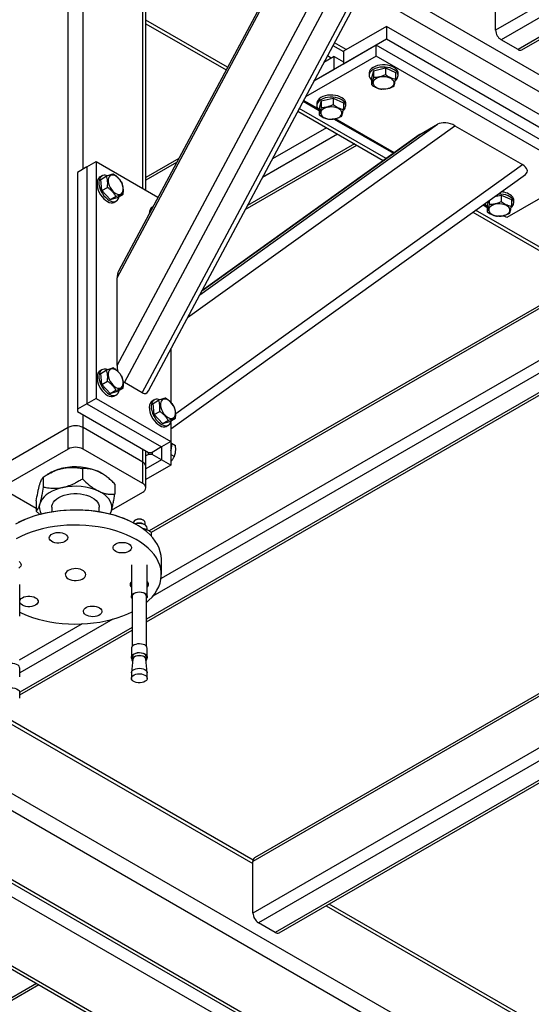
# Model space of a CAD drawing. Header units: millimetres. Extents: x 5 to 589, y 5 to 415.
# Tile 55 of 68: x 467 to 486, y 323 to 361. Entities that reach past the tile are written whole.
import ezdxf

# ---------------------------------------------------------------- set-up
doc = ezdxf.new("R2010")
doc.units = ezdxf.units.MM
doc.layers.add('TRAIT-FORT', color=4, linetype='Continuous', lineweight=25)

msp = doc.modelspace()

# ---------------------------------------------------------------- linework, layer by layer
at = {"layer": 'TRAIT-FORT', "color": 4, "linetype": 'Continuous', "lineweight": 25}
for p, q in [((470.578, 347.661), (484.695, 374.1)), ((470.861, 347.006), (485.356, 374.155)), ((471.532, 346.619), (486.028, 373.767)), ((471.763, 346.693), (486.099, 373.542)), ((470.578, 350.974), (482.137, 372.623)), ((481.97, 372.467), (470.63, 351.228)), ((494.767, 366.056), (484.914, 360.368)), ((468.722, 345.302), (468.722, 365.797)), ((469.287, 355.1), (469.287, 365.797)), ((495.192, 365.811), (485.127, 360.001)), ((495.828, 365.444), (485.763, 359.633)), ((485.913, 359.619), (495.916, 365.393)), ((471.55, 354.366), (471.55, 364.491)), ((471.667, 354.298), (471.667, 364.328)), ((529.109, 334.121), (480.143, 362.388)), ((484.914, 360.368), (484.914, 362.328)), ((527.588, 334.345), (479.877, 361.888)), ((474.76, 358.964), (471.667, 360.749)), ((471.667, 360.614), (474.705, 358.86)), ((480.778, 360.511), (479.151, 359.572)), ((480.778, 360.511), (480.778, 360.021)), ((488.556, 356.021), (480.778, 360.511)), ((479.258, 359.633), (478.811, 359.891)), ((480.778, 360.021), (479.151, 359.082)), ((488.556, 355.531), (480.778, 360.021)), ((485.763, 359.633), (485.127, 360.001)), ((480.389, 359.797), (478.034, 358.437)), ((478.755, 359.788), (479.151, 359.559)), ((479.151, 359.572), (479.151, 359.082)), ((480.389, 359.388), (480.389, 359.797)), ((488.167, 355.306), (480.389, 359.797)), ((480.389, 359.388), (477.719, 357.847)), ((478.798, 359.368), (478.412, 359.145)), ((478.692, 359.307), (478.544, 359.392)), ((478.798, 358.878), (478.798, 359.368)), ((478.798, 359.368), (479.151, 359.164)), ((488.167, 354.898), (480.389, 359.388)), ((478.798, 358.878), (478.034, 358.437)), ((480.122, 358.735), (480.122, 358.653)), ((480.285, 358.828), (480.217, 358.547)), ((480.285, 358.828), (480.739, 358.934)), ((480.285, 358.828), (480.285, 358.583)), ((480.739, 358.934), (480.739, 358.689)), ((480.739, 358.934), (481.126, 358.76)), ((481.126, 358.76), (481.126, 358.515)), ((481.222, 358.653), (481.222, 358.735)), ((480.217, 358.547), (480.217, 358.302)), ((477.628, 357.676), (478.237, 357.324)), ((478.176, 357.4), (477.644, 357.707)), ((478.305, 357.685), (478.237, 357.404)), ((478.305, 357.685), (478.759, 357.791)), ((478.305, 357.685), (478.305, 357.44)), ((478.759, 357.791), (478.759, 357.546)), ((478.759, 357.791), (479.147, 357.617)), ((479.147, 357.617), (479.147, 357.372)), ((477.423, 357.292), (480.66, 355.423)), ((480.764, 355.498), (477.478, 357.395)), ((478.142, 357.592), (478.142, 357.51)), ((478.237, 357.404), (478.237, 357.159)), ((479.242, 357.51), (479.242, 357.592)), ((478.801, 356.999), (481.047, 355.702)), ((481.079, 355.724), (478.853, 357.009)), ((473.247, 349.472), (483.375, 356.746)), ((473.707, 350.333), (482.713, 356.802)), ((478.504, 356.668), (476.459, 355.487)), ((482.041, 356.414), (482.713, 356.802)), ((483.375, 356.746), (485.932, 355.27)), ((473.789, 350.486), (482.041, 356.414)), ((482.019, 356.4), (473.79, 350.489)), ((478.928, 356.423), (476.081, 354.779)), ((475.435, 353.57), (479.652, 356.004)), ((479.565, 356.055), (475.514, 353.717)), ((469.429, 355.182), (469.782, 355.386)), ((469.782, 355.386), (469.782, 346.404)), ((469.782, 355.386), (472.127, 354.032)), ((472.911, 355.5), (471.667, 354.782)), ((469.429, 355.182), (469.075, 354.978)), ((469.429, 355.182), (469.429, 346.2)), ((472.833, 355.353), (471.667, 354.681)), ((472.797, 345.835), (485.932, 355.27)), ((469.075, 354.978), (469.075, 345.996)), ((470.002, 354.842), (469.932, 354.801)), ((469.958, 354.706), (470.17, 354.828)), ((470, 354.284), (469.958, 354.706)), ((472.611, 345.248), (486.05, 354.902)), ((488.167, 354.898), (485.339, 353.265)), ((470, 354.284), (470.212, 354.406)), ((470.32, 353.943), (470, 354.284)), ((470.32, 353.943), (470.532, 354.065)), ((470.32, 353.943), (470.597, 354.025)), ((470.482, 353.848), (470.552, 353.889)), ((470.597, 354.025), (470.809, 354.147)), ((484.639, 353.889), (484.601, 353.73)), ((484.669, 353.91), (484.669, 353.766)), ((484.877, 354.06), (485.123, 354.117)), ((485.123, 354.117), (485.123, 353.872)), ((485.123, 354.117), (485.511, 353.943)), ((485.511, 353.943), (485.511, 353.698)), ((485.606, 353.837), (485.606, 353.918)), ((471.91, 353.625), (471.901, 353.609)), ((471.935, 353.671), (471.911, 353.658)), ((511.67, 337.656), (484.155, 353.541)), ((484.438, 353.744), (484.601, 353.65)), ((484.54, 353.726), (484.47, 353.767)), ((484.601, 353.73), (484.601, 353.485)), ((484.05, 353.466), (511.774, 337.461)), ((485.339, 353.265), (485.217, 353.335)), ((470.578, 347.661), (470.578, 350.974)), ((488.386, 350.963), (471.79, 341.382)), ((488.474, 350.912), (471.871, 341.327)), ((490.171, 349.932), (472.245, 339.583)), ((490.595, 349.687), (471.93, 338.912)), ((491.232, 349.32), (471.694, 338.041)), ((471.694, 337.94), (491.32, 349.269)), ((472.611, 348.28), (472.611, 346.264)), ((470.002, 347.493), (469.932, 347.452)), ((469.958, 347.357), (470.17, 347.479)), ((470, 346.935), (469.958, 347.357)), ((439.777, 346.911), (495.521, 314.731)), ((470, 346.935), (470.212, 347.057)), ((470.32, 346.594), (470, 346.935)), ((470.597, 346.676), (470.809, 346.798)), ((471.532, 346.619), (470.861, 347.006)), ((469.782, 346.404), (469.429, 346.2)), ((469.782, 346.404), (472.611, 344.771)), ((470.32, 346.594), (470.532, 346.717)), ((470.32, 346.594), (470.597, 346.676)), ((470.482, 346.499), (470.552, 346.54)), ((469.429, 346.2), (469.075, 345.996)), ((469.429, 346.2), (472.257, 344.567)), ((471.982, 346.35), (471.911, 346.309)), ((471.938, 346.214), (472.149, 346.336)), ((471.98, 345.792), (471.938, 346.214)), ((469.075, 345.996), (469.075, 345.914)), ((469.075, 345.914), (471.762, 344.363)), ((469.287, 345.302), (469.287, 345.792)), ((471.98, 345.792), (472.192, 345.914)), ((472.3, 345.451), (471.98, 345.792)), ((468.722, 345.302), (466.459, 343.996)), ((468.722, 344.485), (468.722, 345.302)), ((471.55, 343.996), (469.287, 345.302)), ((469.287, 344.485), (469.287, 345.302)), ((472.3, 345.451), (472.512, 345.574)), ((472.3, 345.451), (472.577, 345.533)), ((472.461, 345.356), (472.532, 345.397)), ((472.577, 345.533), (472.789, 345.655)), ((472.611, 345.482), (472.611, 344.771)), ((441.958, 344.999), (494.001, 314.955)), ((472.257, 344.567), (471.904, 344.363)), ((472.611, 344.771), (472.257, 344.567)), ((472.257, 344.567), (472.257, 344.077)), ((472.611, 344.771), (472.611, 343.873)), ((472.639, 344.708), (472.789, 344.622)), ((468.722, 344.485), (466.459, 343.179)), ((471.55, 343.179), (469.287, 344.485)), ((471.55, 343.996), (471.55, 344.486)), ((471.667, 343.832), (471.667, 344.418)), ((471.762, 344.281), (471.667, 344.227)), ((471.762, 344.363), (471.904, 344.363)), ((471.762, 344.281), (471.762, 344.363)), ((471.904, 344.281), (471.762, 344.281)), ((471.904, 344.363), (471.904, 344.281)), ((472.257, 344.077), (471.904, 344.281)), ((472.611, 344.278), (472.746, 344.2)), ((471.55, 343.179), (471.55, 343.996)), ((472.257, 344.077), (471.667, 343.737)), ((472.611, 343.873), (471.667, 343.329)), ((471.667, 343.016), (471.667, 343.832)), ((472.611, 343.873), (472.257, 344.077)), ((467.782, 343.427), (467.782, 343.04)), ((468.032, 343.577), (467.934, 343.521)), ((469.271, 343.746), (469.271, 343.358)), ((469.882, 343.627), (469.977, 343.577)), ((469.982, 343.574), (469.977, 343.577)), ((501.202, 343.564), (475.722, 328.855)), ((501.114, 343.615), (475.784, 328.993)), ((470.493, 343.16), (470.493, 342.773)), ((466.459, 342.853), (467.516, 342.242)), ((470.366, 342.169), (471.55, 342.853)), ((467.516, 342.524), (467.516, 342.136)), ((502.899, 342.584), (475.722, 326.896)), ((503.323, 342.34), (475.934, 326.528)), ((467.644, 342.013), (467.516, 342.136)), ((468.104, 342.281), (468.104, 342.114)), ((469.904, 342.114), (469.904, 342.281)), ((503.96, 341.972), (476.571, 326.161)), ((471.194, 341.695), (471.194, 341.689)), ((471.278, 341.797), (471.26, 341.787)), ((471.303, 341.627), (471.268, 341.648)), ((471.578, 341.787), (471.561, 341.797)), ((471.631, 341.613), (471.578, 341.644)), ((471.644, 341.605), (471.644, 341.695)), ((476.721, 326.146), (504.048, 341.921)), ((471.719, 341.418), (471.719, 341.491)), ((471.871, 341.333), (471.871, 341.185)), ((471.119, 340.103), (471.119, 338.898)), ((471.719, 338.898), (471.719, 340.103)), ((472.254, 339.729), (472.254, 340.301)), ((466.89, 338.151), (466.89, 339.356)), ((471.144, 338.898), (471.144, 337)), ((471.694, 337), (471.694, 338.898)), ((469.257, 337.859), (466.865, 336.478)), ((470.42, 338.04), (466.89, 336.002)), ((471.144, 337.724), (466.889, 335.267)), ((466.89, 335.166), (471.144, 337.622)), ((471.119, 336.93), (471.119, 336.6)), ((471.719, 336.6), (471.719, 336.93)), ((471.174, 336.519), (471.12, 336.016)), ((471.144, 336.6), (471.144, 336.51)), ((471.719, 336.016), (471.665, 336.519)), ((471.694, 336.51), (471.694, 336.6)), ((466.89, 335.853), (466.89, 336.183)), ((471.119, 336.005), (471.119, 335.795)), ((471.719, 335.795), (471.719, 336.005)), ((466.89, 335.048), (466.89, 335.258)), ((455.346, 334.522), (476.535, 322.29)), ((455.464, 334.59), (476.641, 322.364)), ((465.769, 334.519), (475.722, 328.774)), ((475.727, 328.906), (465.886, 334.587)), ((454.898, 334.263), (476.076, 322.038)), ((451.7, 333.362), (478.187, 318.071)), ((451.805, 333.437), (478.082, 318.267)), ((475.722, 326.896), (475.722, 328.855)), ((478.497, 327.171), (487.389, 322.038)), ((487.394, 322.171), (478.614, 327.239)), ((476.571, 326.161), (475.934, 326.528)), ((467.614, 324.175), (450.939, 314.548)), ((467.526, 324.225), (451.017, 314.695))]:
    msp.add_line(p, q, dxfattribs=at)
at = {"layer": 'TRAIT-FORT', "color": 4, "linetype": 'Continuous', "lineweight": 25, "flags": 128}
for points in [[(481.18, 358.857), (481.134, 358.907), (481.074, 358.952), (481, 358.99), (480.916, 359.02), (480.824, 359.04), (480.727, 359.051), (480.629, 359.052), (480.532, 359.042), (480.439, 359.023), (480.354, 358.994), (480.279, 358.957), (480.216, 358.913), (480.169, 358.863), (480.137, 358.809), (480.123, 358.753), (480.122, 358.735)], [(481.18, 358.775), (481.134, 358.825), (481.074, 358.87), (481, 358.908), (480.916, 358.938), (480.824, 358.959), (480.727, 358.969), (480.629, 358.97), (480.532, 358.96), (480.439, 358.941), (480.354, 358.912), (480.279, 358.876), (480.216, 358.831), (480.169, 358.782), (480.137, 358.728), (480.123, 358.671), (480.126, 358.614), (480.147, 358.559), (480.184, 358.506), (480.217, 358.475)], [(480.92, 358.552), (480.848, 358.577), (480.769, 358.594), (480.685, 358.601), (480.601, 358.597), (480.52, 358.584), (480.445, 358.561), (480.381, 358.529), (480.329, 358.491), (480.292, 358.447), (480.272, 358.4), (480.269, 358.351), (480.284, 358.303), (480.316, 358.258), (480.363, 358.218), (480.424, 358.184), (480.495, 358.158), (480.575, 358.141), (480.658, 358.135), (480.743, 358.138), (480.824, 358.152), (480.898, 358.175), (480.963, 358.206), (481.014, 358.244), (481.051, 358.288), (481.072, 358.336), (481.074, 358.384), (481.06, 358.432), (481.028, 358.477), (480.981, 358.518), (480.92, 358.552)], [(479.2, 357.714), (479.154, 357.764), (479.094, 357.809), (479.02, 357.847), (478.936, 357.877), (478.844, 357.897), (478.748, 357.908), (478.649, 357.909), (478.552, 357.899), (478.459, 357.88), (478.374, 357.851), (478.299, 357.814), (478.236, 357.77), (478.189, 357.72), (478.157, 357.666), (478.143, 357.61), (478.142, 357.592)], [(479.2, 357.632), (479.154, 357.682), (479.094, 357.727), (479.02, 357.765), (478.936, 357.795), (478.844, 357.816), (478.748, 357.826), (478.649, 357.827), (478.552, 357.818), (478.459, 357.798), (478.374, 357.77), (478.299, 357.733), (478.236, 357.688), (478.189, 357.639), (478.157, 357.585), (478.143, 357.528), (478.146, 357.472), (478.167, 357.416), (478.205, 357.363), (478.237, 357.332)], [(478.94, 357.409), (478.868, 357.434), (478.789, 357.451), (478.705, 357.458), (478.621, 357.454), (478.54, 357.441), (478.466, 357.418), (478.401, 357.386), (478.349, 357.348), (478.312, 357.304), (478.292, 357.257), (478.289, 357.208), (478.304, 357.16), (478.336, 357.115), (478.383, 357.075), (478.444, 357.041), (478.515, 357.015), (478.595, 356.998), (478.678, 356.992), (478.763, 356.995), (478.844, 357.009), (478.918, 357.032), (478.983, 357.063), (479.035, 357.102), (479.071, 357.145), (479.092, 357.193), (479.095, 357.241), (479.08, 357.289), (479.048, 357.334), (479.001, 357.375), (478.94, 357.409)], [(469.847, 354.704), (469.826, 354.639), (469.818, 354.564), (469.822, 354.482), (469.838, 354.394), (469.866, 354.304), (469.905, 354.215), (469.954, 354.129), (470.011, 354.05), (470.074, 353.979), (470.141, 353.92), (470.211, 353.873), (470.28, 353.841), (470.347, 353.825), (470.41, 353.824), (470.466, 353.84), (470.482, 353.848)], [(469.918, 354.745), (469.897, 354.68), (469.889, 354.605), (469.892, 354.522), (469.909, 354.435), (469.937, 354.345), (469.976, 354.256), (470.025, 354.17), (470.081, 354.09), (470.145, 354.02), (470.212, 353.96), (470.281, 353.914), (470.351, 353.882), (470.418, 353.866), (470.48, 353.865), (470.536, 353.881), (470.584, 353.912), (470.622, 353.958), (470.648, 354.017), (470.659, 354.061)], [(470.241, 354.631), (470.255, 354.556), (470.28, 354.479), (470.316, 354.403), (470.361, 354.332), (470.414, 354.269), (470.471, 354.216), (470.53, 354.176), (470.589, 354.15), (470.646, 354.14), (470.697, 354.146), (470.741, 354.168), (470.775, 354.205), (470.798, 354.255), (470.809, 354.316), (470.808, 354.385), (470.795, 354.46), (470.769, 354.537), (470.733, 354.613), (470.688, 354.684), (470.636, 354.748), (470.579, 354.801), (470.519, 354.841), (470.46, 354.867), (470.404, 354.877), (470.353, 354.871), (470.309, 354.849), (470.275, 354.812), (470.252, 354.762), (470.24, 354.701), (470.241, 354.631)], [(485.564, 353.958), (485.518, 354.008), (485.458, 354.053), (485.384, 354.091), (485.3, 354.121), (485.208, 354.142), (485.111, 354.153), (485.013, 354.153), (485.007, 354.153)], [(485.304, 353.735), (485.232, 353.761), (485.153, 353.777), (485.069, 353.784), (484.985, 353.78), (484.904, 353.767), (484.829, 353.744), (484.765, 353.712), (484.713, 353.674), (484.676, 353.63), (484.656, 353.583), (484.653, 353.534), (484.668, 353.486), (484.7, 353.441), (484.747, 353.401), (484.808, 353.367), (484.879, 353.341), (484.959, 353.325), (485.042, 353.318), (485.127, 353.321), (485.208, 353.335), (485.282, 353.358), (485.347, 353.389), (485.399, 353.428), (485.435, 353.472), (485.456, 353.519), (485.459, 353.568), (485.444, 353.615), (485.412, 353.661), (485.365, 353.701), (485.304, 353.735)], [(470.241, 347.282), (470.255, 347.207), (470.28, 347.13), (470.316, 347.055), (470.361, 346.983), (470.414, 346.92), (470.471, 346.867), (470.53, 346.827), (470.589, 346.801), (470.646, 346.791), (470.697, 346.797), (470.741, 346.819), (470.775, 346.856), (470.798, 346.906), (470.809, 346.967), (470.808, 347.037), (470.795, 347.112), (470.769, 347.189), (470.733, 347.264), (470.688, 347.335), (470.636, 347.399), (470.579, 347.452), (470.519, 347.492), (470.46, 347.518), (470.404, 347.528), (470.353, 347.522), (470.309, 347.5), (470.275, 347.463), (470.252, 347.413), (470.24, 347.352), (470.241, 347.282)], [(469.847, 347.355), (469.826, 347.29), (469.818, 347.215), (469.822, 347.133), (469.838, 347.045), (469.866, 346.955), (469.905, 346.866), (469.954, 346.78), (470.011, 346.701), (470.074, 346.63), (470.141, 346.571), (470.211, 346.524), (470.28, 346.492), (470.347, 346.476), (470.41, 346.475), (470.466, 346.491), (470.482, 346.499)], [(469.918, 347.396), (469.897, 347.331), (469.889, 347.256), (469.892, 347.174), (469.909, 347.086), (469.937, 346.996), (469.976, 346.907), (470.025, 346.821), (470.081, 346.742), (470.145, 346.671), (470.212, 346.612), (470.281, 346.565), (470.351, 346.533), (470.418, 346.517), (470.48, 346.516), (470.536, 346.532), (470.584, 346.563), (470.622, 346.609), (470.648, 346.668), (470.659, 346.712)], [(471.827, 346.212), (471.806, 346.147), (471.798, 346.072), (471.802, 345.99), (471.818, 345.902), (471.846, 345.812), (471.885, 345.723), (471.934, 345.637), (471.991, 345.558), (472.054, 345.487), (472.121, 345.428), (472.191, 345.381), (472.26, 345.349), (472.327, 345.333), (472.39, 345.333), (472.445, 345.348), (472.461, 345.356)], [(471.898, 346.253), (471.877, 346.188), (471.868, 346.113), (471.872, 346.031), (471.889, 345.943), (471.917, 345.853), (471.956, 345.764), (472.004, 345.678), (472.061, 345.599), (472.124, 345.528), (472.192, 345.469), (472.261, 345.422), (472.331, 345.39), (472.398, 345.374), (472.46, 345.373), (472.516, 345.389), (472.564, 345.42), (472.602, 345.466), (472.628, 345.525), (472.639, 345.569)], [(472.221, 346.139), (472.235, 346.064), (472.26, 345.987), (472.296, 345.912), (472.341, 345.84), (472.394, 345.777), (472.451, 345.724), (472.51, 345.684), (472.569, 345.658), (472.626, 345.648), (472.677, 345.654), (472.72, 345.676), (472.755, 345.713), (472.778, 345.763), (472.789, 345.824), (472.788, 345.894), (472.774, 345.969), (472.749, 346.046), (472.713, 346.121), (472.668, 346.192), (472.616, 346.256), (472.559, 346.309), (472.499, 346.349), (472.44, 346.375), (472.384, 346.385), (472.332, 346.379), (472.289, 346.357), (472.255, 346.32), (472.232, 346.27), (472.22, 346.209), (472.221, 346.139)], [(468.527, 343.025), (468.38, 342.988), (468.242, 342.942), (468.115, 342.886), (467.999, 342.822), (467.897, 342.751), (467.81, 342.674), (467.739, 342.591), (467.685, 342.504), (467.649, 342.414)], [(468.104, 342.281), (468.109, 342.332), (468.13, 342.404), (468.168, 342.473), (468.223, 342.538), (468.292, 342.598), (468.376, 342.653), (468.471, 342.699), (468.577, 342.738), (468.692, 342.768)], [(468.692, 342.768), (468.812, 342.788), (468.937, 342.799), (469.062, 342.799), (469.187, 342.79), (469.307, 342.77), (469.422, 342.741), (469.529, 342.703), (469.626, 342.657), (469.711, 342.603), (469.781, 342.543), (469.837, 342.478), (469.876, 342.409), (469.899, 342.338), (469.904, 342.281)], [(470.36, 342.148), (470.378, 342.239), (470.377, 342.332), (470.357, 342.423), (470.319, 342.513), (470.264, 342.599), (470.191, 342.682), (470.103, 342.759), (469.999, 342.829), (469.882, 342.892)], [(466.741, 341.648), (466.742, 341.648), (466.917, 341.742), (467.104, 341.828), (467.302, 341.906), (467.509, 341.975), (467.725, 342.035), (467.948, 342.085), (468.176, 342.126), (468.41, 342.157), (468.646, 342.177), (468.885, 342.188), (469.124, 342.188), (469.363, 342.177), (469.599, 342.157), (469.833, 342.126), (470.061, 342.085), (470.284, 342.035), (470.5, 341.975), (470.707, 341.906), (470.905, 341.828), (471.092, 341.742), (471.267, 341.648), (471.268, 341.648)], [(472.254, 340.301), (472.254, 340.318), (472.243, 340.457), (472.214, 340.594), (472.168, 340.73), (472.105, 340.864), (472.024, 340.995), (471.927, 341.122), (471.814, 341.244), (471.686, 341.361), (471.543, 341.473), (471.386, 341.578), (471.216, 341.676), (471.034, 341.766), (470.841, 341.849), (470.638, 341.923), (470.426, 341.988), (470.206, 342.044), (469.98, 342.09), (469.749, 342.127), (469.513, 342.154), (469.274, 342.17), (469.035, 342.177), (468.794, 342.173), (468.555, 342.159), (468.319, 342.135), (468.086, 342.101), (467.858, 342.056), (467.637, 342.003), (467.423, 341.94), (467.218, 341.868), (467.022, 341.788), (466.837, 341.699)], [(470.308, 342.029), (470.324, 342.058), (470.36, 342.148)], [(471.303, 341.056), (471.127, 341.15), (470.939, 341.237), (470.741, 341.315), (470.533, 341.385), (470.317, 341.446), (470.094, 341.497), (469.865, 341.538), (469.631, 341.57), (469.394, 341.592), (469.155, 341.603), (468.914, 341.605), (468.675, 341.596), (468.437, 341.577), (468.202, 341.547), (467.972, 341.508), (467.747, 341.459), (467.529, 341.401), (467.319, 341.333), (467.119, 341.257), (466.928, 341.173), (466.749, 341.08)], [(471.533, 341.807), (471.474, 341.821), (471.41, 341.825), (471.347, 341.818), (471.29, 341.801), (471.243, 341.776), (471.211, 341.744), (471.195, 341.708), (471.194, 341.695)], [(468.448, 340.928), (468.371, 340.921), (468.292, 340.925), (468.217, 340.938), (468.15, 340.961), (468.092, 340.991), (468.048, 341.029), (468.019, 341.071), (468.008, 341.116), (468.014, 341.161), (468.037, 341.204), (468.076, 341.243), (468.129, 341.276), (468.194, 341.302), (468.267, 341.318), (468.344, 341.325), (468.423, 341.322), (468.497, 341.308), (468.565, 341.286), (468.623, 341.255), (468.667, 341.218), (468.696, 341.176), (468.707, 341.131), (468.701, 341.086), (468.678, 341.042), (468.639, 341.003), (468.586, 340.97), (468.521, 340.945), (468.448, 340.928)], [(470.525, 340.607), (470.476, 340.642), (470.442, 340.683), (470.424, 340.727), (470.424, 340.772), (470.442, 340.816), (470.476, 340.857), (470.525, 340.893), (470.586, 340.921), (470.657, 340.94), (470.733, 340.951), (470.811, 340.951), (470.888, 340.94), (470.958, 340.921), (471.02, 340.893), (471.069, 340.857), (471.103, 340.816), (471.12, 340.772), (471.12, 340.727), (471.103, 340.683), (471.069, 340.642), (471.02, 340.607), (470.958, 340.579), (470.888, 340.559), (470.811, 340.549), (470.733, 340.549), (470.657, 340.559), (470.586, 340.579), (470.525, 340.607)], [(471.694, 338.676), (471.783, 338.756), (471.9, 338.877), (472.001, 339.003), (472.086, 339.133), (472.154, 339.266), (472.205, 339.402), (472.238, 339.539), (472.253, 339.677), (472.251, 339.816), (472.231, 339.954), (472.193, 340.091), (472.138, 340.226), (472.066, 340.358), (471.978, 340.487), (471.872, 340.612), (471.752, 340.732), (471.616, 340.846), (471.466, 340.954), (471.303, 341.056)], [(466.871, 340.223), (466.91, 340.184), (466.934, 340.14), (466.939, 340.095), (466.928, 340.05)], [(466.928, 340.05), (466.899, 340.008), (466.855, 339.971)], [(468.637, 339.655), (468.674, 339.611), (468.725, 339.573), (468.79, 339.542), (468.865, 339.52), (468.946, 339.507), (469.03, 339.505), (469.113, 339.514), (469.191, 339.532), (469.26, 339.56), (469.317, 339.596), (469.359, 339.637), (469.385, 339.684), (469.393, 339.732), (469.383, 339.78), (469.355, 339.826), (469.311, 339.867), (469.253, 339.902), (469.182, 339.929), (469.104, 339.946), (469.021, 339.954), (468.937, 339.95), (468.856, 339.937), (468.782, 339.913), (468.719, 339.882), (468.669, 339.843), (468.634, 339.798), (468.617, 339.751), (468.618, 339.702), (468.637, 339.655)], [(471.081, 339.408), (471.11, 339.45), (471.119, 339.46)], [(471.144, 338.829), (471.123, 338.871), (471.121, 338.914), (471.137, 338.956), (471.17, 338.995), (471.22, 339.028), (471.282, 339.052), (471.353, 339.067), (471.427, 339.071), (471.502, 339.065), (471.571, 339.048)], [(471.558, 339.035), (471.492, 339.051), (471.421, 339.057), (471.35, 339.052), (471.283, 339.036), (471.226, 339.011), (471.182, 338.979), (471.154, 338.94), (471.144, 338.899), (471.144, 338.898)], [(471.571, 339.048), (471.631, 339.021), (471.677, 338.987), (471.707, 338.947), (471.719, 338.905), (471.712, 338.861), (471.694, 338.829)], [(466.89, 338.735), (466.906, 338.775), (466.94, 338.816), (466.989, 338.852), (467.051, 338.88), (467.121, 338.899), (467.198, 338.909), (467.276, 338.909), (467.352, 338.899), (467.423, 338.88), (467.484, 338.852)], [(467.484, 338.852), (467.533, 338.816), (467.567, 338.775), (467.585, 338.731), (467.585, 338.686), (467.567, 338.642), (467.533, 338.601), (467.484, 338.566), (467.423, 338.538), (467.352, 338.518), (467.276, 338.508), (467.198, 338.508), (467.121, 338.518), (467.051, 338.538), (466.989, 338.566), (466.94, 338.601), (466.906, 338.642), (466.89, 338.683)], [(466.89, 338.305), (466.975, 338.264), (467.168, 338.181), (467.371, 338.107), (467.583, 338.042), (467.802, 337.986), (468.029, 337.94), (468.26, 337.903), (468.496, 337.876), (468.735, 337.86), (468.974, 337.853), (469.215, 337.857), (469.453, 337.871), (469.69, 337.895), (469.923, 337.929), (470.15, 337.974), (470.372, 338.027), (470.586, 338.09), (470.791, 338.162), (470.987, 338.242), (471.144, 338.317)], [(469.561, 338.53), (469.638, 338.537), (469.717, 338.534), (469.791, 338.52), (469.859, 338.498), (469.917, 338.467), (469.961, 338.43), (469.99, 338.387), (470.001, 338.343), (469.995, 338.298), (469.972, 338.254), (469.933, 338.215), (469.88, 338.182), (469.815, 338.157), (469.742, 338.14), (469.665, 338.133), (469.586, 338.137), (469.512, 338.15), (469.444, 338.173), (469.386, 338.203), (469.342, 338.241), (469.313, 338.283), (469.302, 338.328), (469.308, 338.373), (469.331, 338.416), (469.37, 338.455), (469.423, 338.488), (469.488, 338.514), (469.561, 338.53)], [(471.571, 337.08), (471.502, 337.097), (471.427, 337.104), (471.353, 337.099), (471.282, 337.084), (471.22, 337.06), (471.17, 337.027), (471.137, 336.988), (471.121, 336.946), (471.119, 336.93)], [(471.144, 336.531), (471.123, 336.572), (471.121, 336.615), (471.137, 336.658), (471.17, 336.697), (471.22, 336.729), (471.282, 336.754), (471.353, 336.769), (471.427, 336.773), (471.502, 336.766), (471.571, 336.749)], [(471.558, 336.737), (471.492, 336.753), (471.421, 336.759), (471.35, 336.753), (471.283, 336.738), (471.226, 336.713), (471.182, 336.68), (471.154, 336.642), (471.144, 336.601), (471.144, 336.6)], [(471.571, 336.749), (471.631, 336.723), (471.677, 336.689), (471.707, 336.649), (471.719, 336.606), (471.712, 336.563), (471.694, 336.531)], [(466.89, 336.183), (466.886, 336.211), (466.864, 336.253), (466.826, 336.29), (466.773, 336.321), (466.708, 336.343), (466.635, 336.355), (466.56, 336.356), (466.487, 336.346), (466.42, 336.326), (466.364, 336.297), (466.322, 336.261), (466.297, 336.22), (466.29, 336.183)], [(471.166, 336.448), (471.153, 336.47), (471.144, 336.511), (471.154, 336.552), (471.182, 336.59), (471.226, 336.623), (471.283, 336.648), (471.35, 336.664), (471.421, 336.669), (471.492, 336.663), (471.558, 336.647)], [(471.544, 336.632), (471.482, 336.647), (471.415, 336.652), (471.349, 336.646), (471.288, 336.63), (471.237, 336.605), (471.199, 336.573), (471.178, 336.537), (471.174, 336.519)], [(471.558, 336.647), (471.615, 336.622), (471.658, 336.588), (471.685, 336.55), (471.694, 336.509), (471.684, 336.468), (471.672, 336.448)], [(471.119, 336.005), (471.121, 336.021), (471.137, 336.063), (471.17, 336.102), (471.22, 336.135), (471.282, 336.159), (471.353, 336.174), (471.427, 336.179), (471.502, 336.172), (471.571, 336.155)], [(471.571, 335.945), (471.631, 335.918), (471.677, 335.884), (471.707, 335.845), (471.719, 335.802), (471.712, 335.758), (471.687, 335.718), (471.645, 335.682), (471.589, 335.653), (471.522, 335.633), (471.449, 335.623), (471.374, 335.624), (471.301, 335.636), (471.236, 335.658), (471.183, 335.689), (471.144, 335.726), (471.123, 335.768), (471.121, 335.811), (471.137, 335.853), (471.17, 335.892), (471.22, 335.925), (471.282, 335.949), (471.353, 335.964), (471.427, 335.969), (471.502, 335.962), (471.571, 335.945)], [(471.571, 336.155), (471.631, 336.128), (471.677, 336.094), (471.707, 336.054), (471.719, 336.012), (471.719, 336.005)], [(466.29, 335.258), (466.297, 335.295), (466.322, 335.336), (466.364, 335.372), (466.42, 335.401), (466.487, 335.421), (466.56, 335.431), (466.635, 335.429), (466.708, 335.418), (466.773, 335.396), (466.826, 335.365), (466.864, 335.328), (466.886, 335.286), (466.89, 335.258)]]:
    msp.add_lwpolyline(points, dxfattribs=at)
at = {"layer": 'TRAIT-FORT', "color": 4, "linetype": 'Continuous', "lineweight": 25}
for centre, radius, start, end in [((485.375, 360.389), 0.461, 182.6055, 237.3945), ((485.851, 359.756), 0.151, 234.3824, 294.3071), ((481.001, 358.652), 0.217, 304.408, 34.4754), ((481.018, 358.733), 0.204, 0.6125, 37.3752), ((479.021, 357.509), 0.217, 304.408, 34.4754), ((479.038, 357.59), 0.204, 0.6125, 37.3752), ((470.035, 354.626), 0.204, 120.61, 157.374), ((470.114, 354.651), 0.217, 64.4059, 154.4766), ((485.122, 353.632), 0.602, 42.6557, 90.179), ((485.385, 353.835), 0.217, 304.408, 34.4754), ((485.402, 353.916), 0.204, 0.6125, 37.3752), ((472.186, 353.412), 0.388, 157.4774, 179.6399), ((472.015, 353.483), 0.204, 120.61, 157.374), ((484.765, 353.865), 0.264, 195.0836, 231.5985), ((470.035, 347.277), 0.204, 120.61, 157.374), ((470.114, 347.302), 0.217, 64.4059, 154.4766), ((472.015, 346.134), 0.204, 120.61, 157.374), ((472.094, 346.159), 0.217, 64.4059, 154.4766), ((469.004, 344.756), 0.615, 62.6097, 117.3903), ((469.004, 343.939), 0.615, 62.6097, 117.3903), ((472.148, 344.608), 0.499, 337.9972, 22.0028), ((469.001, 341.626), 2.187, 66.234, 102.5252), ((471.467, 343.812), 0.201, 5.6948, 65.6253), ((468.862, 342.096), 1.698, 101.3732, 119.2509), ((469, 340.881), 2.196, 66.3161, 102.4432), ((471.488, 343.016), 0.175, 290.7834, 69.2166), ((468.12, 342.281), 0.489, 164.208, 211.0684), ((471.419, 341.342), 0.341, 62.1562, 116.4034), ((471.419, 341.177), 0.488, 71.8831, 107.0941), ((471.419, 341.532), 0.301, 61.923, 118.077), ((471.51, 341.673), 0.136, 9.1598, 80.4345), ((471.541, 341.462), 0.181, 9.1903, 80.404), ((471.205, 339.355), 0.135, 157.0329, 230.3366), ((471.628, 339.356), 0.138, 311.1941, 48.8059), ((471.528, 338.869), 0.169, 9.9818, 79.6125), ((471.541, 336.902), 0.181, 9.1903, 80.404), ((471.528, 336.57), 0.169, 9.9818, 79.6125), ((471.515, 336.481), 0.154, 14.276, 79.3553), ((475.865, 328.873), 0.144, 124.0564, 187.2558), ((476.183, 326.916), 0.461, 182.6055, 237.3945), ((476.658, 326.283), 0.151, 234.3824, 294.3071)]:
    msp.add_arc(centre, radius, start, end, dxfattribs=at)
for centre, major_axis, ratio, start_param, end_param in [((483.092, 356.583), (0.469, -0.109), 0.5331, 1.053008, 2.623805), ((482.42, 356.195), (0.469, -0.109), 0.5331, 2.623805, 2.704878), ((485.649, 355.107), (0.469, -0.109), 0.5331, 5.84647, 7.336194), ((470.861, 350.811), (-0.12, 0.514), 0.498758, 0.517788, 1.134081), ((470.861, 347.497), (-0.12, 0.514), 0.498758, 1.134081, 1.591886), ((470.861, 347.497), (-0.12, 0.514), 0.498758, 2.520499, 2.704878), ((471.532, 347.109), (-0.12, 0.514), 0.498758, 2.704878, 3.659381)]:
    msp.add_ellipse(centre, major_axis=major_axis, ratio=ratio, start_param=start_param, end_param=end_param, dxfattribs=at)
for points, knots in [([(480.285, 358.583), (480.279, 358.549), (480.267, 358.482), (480.249, 358.403), (480.233, 358.342), (480.222, 358.316), (480.217, 358.302)], [0, 0, 0, 0, 0.264605, 0.534948, 0.765343, 1, 1, 1, 1]), ([(480.285, 358.583), (480.324, 358.583), (480.404, 358.584), (480.522, 358.605), (480.635, 358.641), (480.704, 358.673), (480.739, 358.689)], [0, 0, 0, 0, 0.264605, 0.534948, 0.765343, 1, 1, 1, 1]), ([(480.739, 358.689), (480.789, 358.655), (480.87, 358.598), (480.988, 358.546), (481.068, 358.525), (481.113, 358.517), (481.126, 358.515)], [0, 0, 0, 0, 0.385549, 0.637642, 0.896546, 1, 1, 1, 1]), ([(481.059, 358.235), (481.065, 358.25), (481.077, 358.281), (481.094, 358.348), (481.111, 358.427), (481.121, 358.486), (481.126, 358.515)], [0, 0, 0, 0, 0.264605, 0.534948, 0.765343, 1, 1, 1, 1]), ([(480.217, 358.302), (480.241, 358.285), (480.29, 358.249), (480.373, 358.2), (480.466, 358.159), (480.545, 358.138), (480.591, 358.13), (480.604, 358.128)], [0, 0, 0, 0, 0.192004, 0.385862, 0.637826, 0.896599, 1, 1, 1, 1]), ([(481.059, 358.235), (481.019, 358.216), (480.94, 358.18), (480.821, 358.145), (480.708, 358.129), (480.639, 358.128), (480.604, 358.128)], [0, 0, 0, 0, 0.264605, 0.534948, 0.765343, 1, 1, 1, 1]), ([(478.305, 357.44), (478.299, 357.406), (478.287, 357.339), (478.269, 357.26), (478.253, 357.2), (478.242, 357.173), (478.237, 357.159)], [0, 0, 0, 0, 0.264605, 0.534948, 0.765343, 1, 1, 1, 1]), ([(478.305, 357.44), (478.344, 357.44), (478.424, 357.441), (478.542, 357.462), (478.655, 357.498), (478.724, 357.53), (478.759, 357.546)], [0, 0, 0, 0, 0.264605, 0.534948, 0.765343, 1, 1, 1, 1]), ([(478.759, 357.546), (478.809, 357.512), (478.89, 357.455), (479.008, 357.403), (479.088, 357.382), (479.133, 357.374), (479.147, 357.372)], [0, 0, 0, 0, 0.385549, 0.637642, 0.896546, 1, 1, 1, 1]), ([(479.079, 357.092), (479.085, 357.107), (479.097, 357.138), (479.114, 357.205), (479.131, 357.284), (479.141, 357.343), (479.147, 357.372)], [0, 0, 0, 0, 0.264605, 0.534948, 0.765343, 1, 1, 1, 1]), ([(478.237, 357.159), (478.261, 357.142), (478.31, 357.106), (478.393, 357.057), (478.486, 357.016), (478.566, 356.995), (478.611, 356.987), (478.624, 356.985)], [0, 0, 0, 0, 0.192004, 0.385862, 0.637826, 0.896599, 1, 1, 1, 1]), ([(479.079, 357.092), (479.04, 357.073), (478.96, 357.037), (478.842, 357.002), (478.729, 356.986), (478.659, 356.985), (478.624, 356.985)], [0, 0, 0, 0, 0.264605, 0.534948, 0.765343, 1, 1, 1, 1]), ([(470.446, 354.91), (470.43, 354.908), (470.397, 354.902), (470.331, 354.884), (470.254, 354.859), (470.198, 354.839), (470.17, 354.828)], [0, 0, 0, 0, 0.264605, 0.534948, 0.765343, 1, 1, 1, 1]), ([(470.212, 354.406), (470.218, 354.466), (470.226, 354.565), (470.212, 354.693), (470.191, 354.773), (470.174, 354.816), (470.17, 354.828)], [0, 0, 0, 0, 0.385549, 0.637642, 0.896546, 1, 1, 1, 1]), ([(470.446, 354.91), (470.482, 354.885), (470.554, 354.834), (470.642, 354.749), (470.714, 354.66), (470.748, 354.6), (470.766, 354.57)], [0, 0, 0, 0, 0.264605, 0.534948, 0.765343, 1, 1, 1, 1]), ([(470.532, 354.065), (470.512, 354.099), (470.472, 354.168), (470.394, 354.26), (470.306, 354.34), (470.244, 354.384), (470.212, 354.406)], [0, 0, 0, 0, 0.264605, 0.534948, 0.765343, 1, 1, 1, 1]), ([(470.809, 354.147), (470.812, 354.177), (470.818, 354.237), (470.819, 354.334), (470.808, 354.434), (470.787, 354.514), (470.771, 354.557), (470.766, 354.57)], [0, 0, 0, 0, 0.192004, 0.385862, 0.637826, 0.896599, 1, 1, 1, 1]), ([(470.532, 354.065), (470.564, 354.077), (470.628, 354.1), (470.706, 354.125), (470.766, 354.14), (470.795, 354.145), (470.809, 354.147)], [0, 0, 0, 0, 0.264605, 0.534948, 0.765343, 1, 1, 1, 1]), ([(484.669, 353.766), (484.708, 353.766), (484.788, 353.767), (484.906, 353.788), (485.019, 353.824), (485.088, 353.856), (485.123, 353.872)], [0, 0, 0, 0, 0.264605, 0.534948, 0.765343, 1, 1, 1, 1]), ([(485.123, 353.872), (485.173, 353.838), (485.254, 353.781), (485.372, 353.73), (485.452, 353.708), (485.497, 353.701), (485.511, 353.698)], [0, 0, 0, 0, 0.385549, 0.637642, 0.896546, 1, 1, 1, 1]), ([(484.669, 353.766), (484.663, 353.733), (484.651, 353.665), (484.633, 353.586), (484.617, 353.526), (484.606, 353.499), (484.601, 353.485)], [0, 0, 0, 0, 0.264605, 0.534948, 0.765343, 1, 1, 1, 1]), ([(485.443, 353.418), (485.449, 353.433), (485.461, 353.464), (485.478, 353.531), (485.495, 353.61), (485.505, 353.669), (485.511, 353.698)], [0, 0, 0, 0, 0.264605, 0.534948, 0.765343, 1, 1, 1, 1]), ([(484.601, 353.485), (484.625, 353.468), (484.674, 353.432), (484.757, 353.383), (484.85, 353.342), (484.93, 353.321), (484.975, 353.313), (484.988, 353.311)], [0, 0, 0, 0, 0.192004, 0.385862, 0.637826, 0.896599, 1, 1, 1, 1]), ([(485.443, 353.418), (485.404, 353.4), (485.324, 353.363), (485.206, 353.329), (485.093, 353.312), (485.023, 353.311), (484.988, 353.311)], [0, 0, 0, 0, 0.264605, 0.534948, 0.765343, 1, 1, 1, 1]), ([(470.446, 347.561), (470.43, 347.559), (470.397, 347.553), (470.331, 347.535), (470.254, 347.51), (470.198, 347.49), (470.17, 347.479)], [0, 0, 0, 0, 0.264605, 0.534948, 0.765343, 1, 1, 1, 1]), ([(470.446, 347.561), (470.482, 347.536), (470.554, 347.486), (470.642, 347.4), (470.714, 347.311), (470.748, 347.251), (470.766, 347.221)], [0, 0, 0, 0, 0.264605, 0.534948, 0.765343, 1, 1, 1, 1]), ([(470.212, 347.057), (470.218, 347.117), (470.226, 347.216), (470.212, 347.344), (470.191, 347.424), (470.174, 347.467), (470.17, 347.479)], [0, 0, 0, 0, 0.385549, 0.637642, 0.896546, 1, 1, 1, 1]), ([(470.809, 346.798), (470.812, 346.828), (470.818, 346.888), (470.819, 346.985), (470.808, 347.085), (470.787, 347.165), (470.771, 347.208), (470.766, 347.221)], [0, 0, 0, 0, 0.192004, 0.385862, 0.637826, 0.896599, 1, 1, 1, 1]), ([(470.532, 346.717), (470.512, 346.751), (470.472, 346.819), (470.394, 346.911), (470.306, 346.991), (470.244, 347.035), (470.212, 347.057)], [0, 0, 0, 0, 0.264605, 0.534948, 0.765343, 1, 1, 1, 1]), ([(470.532, 346.717), (470.564, 346.728), (470.628, 346.752), (470.706, 346.776), (470.766, 346.792), (470.795, 346.796), (470.809, 346.798)], [0, 0, 0, 0, 0.264605, 0.534948, 0.765343, 1, 1, 1, 1]), ([(472.426, 346.418), (472.41, 346.416), (472.377, 346.41), (472.311, 346.392), (472.234, 346.367), (472.178, 346.347), (472.149, 346.336)], [0, 0, 0, 0, 0.264605, 0.534948, 0.765343, 1, 1, 1, 1]), ([(472.426, 346.418), (472.462, 346.393), (472.534, 346.343), (472.622, 346.257), (472.693, 346.168), (472.728, 346.108), (472.746, 346.078)], [0, 0, 0, 0, 0.264605, 0.534948, 0.765343, 1, 1, 1, 1]), ([(472.192, 345.914), (472.198, 345.974), (472.206, 346.073), (472.192, 346.201), (472.171, 346.281), (472.154, 346.324), (472.149, 346.336)], [0, 0, 0, 0, 0.385549, 0.637642, 0.896546, 1, 1, 1, 1]), ([(472.789, 345.655), (472.792, 345.685), (472.798, 345.745), (472.799, 345.842), (472.788, 345.943), (472.767, 346.022), (472.751, 346.065), (472.746, 346.078)], [0, 0, 0, 0, 0.192004, 0.385862, 0.637826, 0.896599, 1, 1, 1, 1]), ([(472.512, 345.574), (472.492, 345.608), (472.452, 345.676), (472.374, 345.768), (472.286, 345.848), (472.224, 345.892), (472.192, 345.914)], [0, 0, 0, 0, 0.264605, 0.534948, 0.765343, 1, 1, 1, 1]), ([(472.512, 345.574), (472.544, 345.585), (472.608, 345.609), (472.686, 345.633), (472.746, 345.649), (472.774, 345.653), (472.789, 345.655)], [0, 0, 0, 0, 0.264605, 0.534948, 0.765343, 1, 1, 1, 1]), ([(472.746, 344.2), (472.762, 344.247), (472.789, 344.326), (472.8, 344.456), (472.797, 344.55), (472.791, 344.606), (472.789, 344.622)], [0, 0, 0, 0, 0.385549, 0.637642, 0.896546, 1, 1, 1, 1]), ([(472.611, 344.013), (472.615, 344.018), (472.647, 344.047), (472.693, 344.11), (472.728, 344.17), (472.746, 344.2)], [0, 0, 0, 0, 0.076956, 0.534249, 1, 1, 1, 1]), ([(468.527, 343.76), (468.567, 343.768), (468.647, 343.783), (468.768, 343.794), (468.888, 343.796), (469.012, 343.788), (469.141, 343.772), (469.228, 343.755), (469.271, 343.746)], [0, 0, 0, 0, 0.154123, 0.309535, 0.468521, 0.628503, 0.813842, 1, 1, 1, 1]), ([(467.649, 343.149), (467.661, 343.186), (467.684, 343.26), (467.718, 343.337), (467.751, 343.394), (467.772, 343.416), (467.782, 343.427)], [0, 0, 0, 0, 0.2495781, 0.5043645, 0.7510471, 1, 1, 1, 1]), ([(467.782, 343.427), (467.833, 343.459), (467.968, 343.544), (468.2, 343.662), (468.402, 343.732), (468.512, 343.757), (468.527, 343.76)], [0, 0, 0, 0, 0.217408, 0.574855, 0.943175, 1, 1, 1, 1]), ([(469.882, 343.627), (469.829, 343.65), (469.722, 343.696), (469.566, 343.732), (469.414, 343.749), (469.319, 343.747), (469.271, 343.746)], [0, 0, 0, 0, 0.249578, 0.504364, 0.751047, 1, 1, 1, 1]), ([(470.493, 343.16), (470.452, 343.201), (470.369, 343.283), (470.238, 343.397), (470.101, 343.501), (469.981, 343.577), (469.908, 343.614), (469.882, 343.627)], [0, 0, 0, 0, 0.215518, 0.432228, 0.654461, 0.879693, 1, 1, 1, 1]), ([(467.516, 342.524), (467.534, 342.626), (467.562, 342.782), (467.601, 342.966), (467.627, 343.074), (467.643, 343.13), (467.649, 343.149)], [0, 0, 0, 0, 0.4320457, 0.6543496, 0.8796539, 1, 1, 1, 1]), ([(469.271, 343.358), (469.228, 343.331), (469.141, 343.276), (469.014, 343.205), (468.891, 343.146), (468.773, 343.097), (468.651, 343.055), (468.568, 343.035), (468.527, 343.025)], [0, 0, 0, 0, 0.185391, 0.371498, 0.526082, 0.681496, 0.840072, 1, 1, 1, 1]), ([(469.271, 343.358), (469.355, 343.277), (469.482, 343.155), (469.663, 343.018), (469.783, 342.942), (469.857, 342.905), (469.882, 342.892)], [0, 0, 0, 0, 0.432046, 0.65435, 0.879654, 1, 1, 1, 1]), ([(467.782, 343.04), (467.764, 342.937), (467.736, 342.781), (467.697, 342.597), (467.671, 342.49), (467.655, 342.434), (467.649, 342.414)], [0, 0, 0, 0, 0.432046, 0.65435, 0.879654, 1, 1, 1, 1]), ([(468.527, 343.025), (468.512, 343.022), (468.405, 343), (468.203, 342.983), (467.97, 343.002), (467.833, 343.029), (467.782, 343.04)], [0, 0, 0, 0, 0.056824, 0.413183, 0.782596, 1, 1, 1, 1]), ([(469.882, 342.892), (469.935, 342.869), (470.043, 342.822), (470.199, 342.786), (470.35, 342.769), (470.445, 342.772), (470.493, 342.773)], [0, 0, 0, 0, 0.249578, 0.504364, 0.751047, 1, 1, 1, 1]), ([(470.36, 342.148), (470.372, 342.189), (470.395, 342.274), (470.429, 342.428), (470.462, 342.595), (470.483, 342.713), (470.493, 342.773)], [0, 0, 0, 0, 0.249578, 0.504364, 0.751047, 1, 1, 1, 1]), ([(467.649, 342.414), (467.637, 342.377), (467.614, 342.303), (467.58, 342.226), (467.547, 342.17), (467.526, 342.147), (467.516, 342.136)], [0, 0, 0, 0, 0.249578, 0.504364, 0.751047, 1, 1, 1, 1]), ([(470.317, 342.023), (470.326, 342.045), (470.34, 342.081), (470.354, 342.129), (470.36, 342.148)], [0, 0, 0, 0, 0.611675, 1, 1, 1, 1]), ([(471.647, 341.45), (471.615, 341.46), (471.574, 341.472), (471.536, 341.476), (471.527, 341.477)], [0, 0, 0, 0, 0.787332, 1, 1, 1, 1]), ([(471.871, 341.333), (471.835, 341.356), (471.762, 341.404), (471.686, 341.434), (471.647, 341.45)], [0, 0, 0, 0, 0.4932444, 1, 1, 1, 1])]:
    msp.add_open_spline(points, degree=3, knots=knots, dxfattribs=at)

doc.saveas('drawing.dxf')
